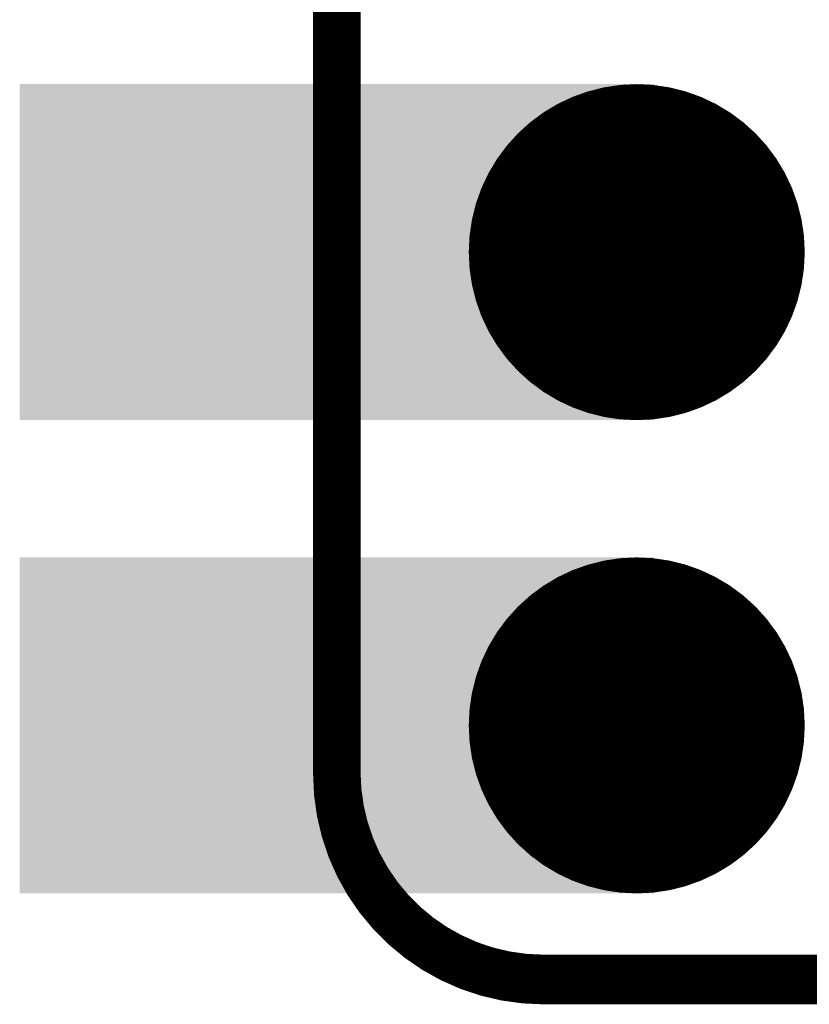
# Model space of a CAD drawing. Header units: millimetres. Extents: x 12.42 to 13.38, y 9.59 to 10.78.
# Tile 1 of 25: x 12.42 to 12.59, y 9.62 to 9.83. Entities that reach past the tile are written whole.
import ezdxf

# ---------------------------------------------------------------- set-up
doc = ezdxf.new("R2010")
doc.units = ezdxf.units.MM
doc.header["$MEASUREMENT"] = 0
for name, color, linetype in [('BottomLayer', 5, 'Continuous'), ('BottomSolder', 6, 'Continuous'), ('KeepOutLayer', 6, 'Continuous'), ('Mechanical1', 6, 'Continuous'), ('MidLayer1', 16, 'Continuous'), ('MidLayer2', 76, 'Continuous'), ('MultiLayer', 9, 'Continuous'), ('TopLayer', 1, 'Continuous'), ('TopSolder', 216, 'Continuous')]:
    doc.layers.add(name, color=color, linetype=linetype)

# ---------------------------------------------------------------- blocks, each defined once
blk = doc.blocks.new('PICO_EDGE_ZERO_98')
at = {"layer": 'BottomLayer', "const_width": 0.0315}
for points in [[(-0.36575, -0.4, 1), (-0.33425, -0.4, 1)], [(-0.36575, -0.5, 1), (-0.33425, -0.5, 1)]]:
    blk.add_lwpolyline(points, format="xyb", close=True, dxfattribs=at)
at = {"layer": 'BottomLayer'}
for points in [[(-0.47638, -0.4315), (-0.35039, -0.4315), (-0.47638, -0.3685), (-0.35039, -0.3685)], [(-0.47638, -0.5315), (-0.35039, -0.5315), (-0.47638, -0.4685), (-0.35039, -0.4685)]]:
    blk.add_solid(points, dxfattribs=at)
at = {"layer": 'BottomSolder', "const_width": 0.0355}
for points in [[(-0.36775, -0.4, 1), (-0.33225, -0.4, 1)], [(-0.36775, -0.5, 1), (-0.33225, -0.5, 1)]]:
    blk.add_lwpolyline(points, format="xyb", close=True, dxfattribs=at)
at = {"layer": 'BottomSolder'}
for points in [[(-0.48038, -0.4355), (-0.34639, -0.4355), (-0.48038, -0.3645), (-0.34639, -0.3645)], [(-0.48038, -0.5355), (-0.34639, -0.5355), (-0.48038, -0.4645), (-0.34639, -0.4645)]]:
    blk.add_solid(points, dxfattribs=at)
at = {"layer": 'Mechanical1', "const_width": 0.01}
for points in [[(-0.41339, -0.51024), (-0.41339, 0.51457)], [(-0.36968, -0.55394), (0.37402, -0.55394)]]:
    blk.add_lwpolyline(points, dxfattribs=at)
at = {"layer": 'Mechanical1', "const_width": 0.005}
for points in [[(-0.41589, -0.51024, 1), (-0.41089, -0.51024, 1)], [(-0.41589, -0.51024, 1), (-0.41089, -0.51024, 1)], [(-0.37218, -0.55394, 1), (-0.36718, -0.55394, 1)], [(-0.37218, -0.55394, 1), (-0.36718, -0.55394, 1)]]:
    blk.add_lwpolyline(points, format="xyb", close=True, dxfattribs=at)
at = {"layer": 'Mechanical1', "const_width": 0.01}
blk.add_lwpolyline([(-0.36968, -0.55394, -0.414214), (-0.41339, -0.51024)], format="xyb", dxfattribs=at)
at = {"layer": 'MidLayer1', "const_width": 0.0315}
for points in [[(-0.36575, -0.4, 1), (-0.33425, -0.4, 1)], [(-0.36575, -0.5, 1), (-0.33425, -0.5, 1)]]:
    blk.add_lwpolyline(points, format="xyb", close=True, dxfattribs=at)
at = {"layer": 'MidLayer1'}
for points in [[(-0.47638, -0.4315), (-0.35039, -0.4315), (-0.47638, -0.3685), (-0.35039, -0.3685)], [(-0.47638, -0.5315), (-0.35039, -0.5315), (-0.47638, -0.4685), (-0.35039, -0.4685)]]:
    blk.add_solid(points, dxfattribs=at)
at = {"layer": 'MidLayer2', "const_width": 0.0315}
for points in [[(-0.36575, -0.4, 1), (-0.33425, -0.4, 1)], [(-0.36575, -0.5, 1), (-0.33425, -0.5, 1)]]:
    blk.add_lwpolyline(points, format="xyb", close=True, dxfattribs=at)
at = {"layer": 'MidLayer2'}
for points in [[(-0.47638, -0.4315), (-0.35039, -0.4315), (-0.47638, -0.3685), (-0.35039, -0.3685)], [(-0.47638, -0.5315), (-0.35039, -0.5315), (-0.47638, -0.4685), (-0.35039, -0.4685)]]:
    blk.add_solid(points, dxfattribs=at)
at = {"layer": 'MultiLayer', "const_width": 0.0315}
for points in [[(-0.36575, -0.4, 1), (-0.33425, -0.4, 1)], [(-0.36575, -0.5, 1), (-0.33425, -0.5, 1)]]:
    blk.add_lwpolyline(points, format="xyb", close=True, dxfattribs=at)
at = {"layer": 'MultiLayer'}
for points in [[(-0.47638, -0.4315), (-0.35039, -0.4315), (-0.47638, -0.3685), (-0.35039, -0.3685)], [(-0.47638, -0.5315), (-0.35039, -0.5315), (-0.47638, -0.4685), (-0.35039, -0.4685)]]:
    blk.add_solid(points, dxfattribs=at)
at = {"layer": 'TopLayer', "const_width": 0.0315}
for points in [[(-0.36575, -0.4, 1), (-0.33425, -0.4, 1)], [(-0.36575, -0.5, 1), (-0.33425, -0.5, 1)]]:
    blk.add_lwpolyline(points, format="xyb", close=True, dxfattribs=at)
at = {"layer": 'TopLayer'}
for points in [[(-0.47638, -0.4315), (-0.35039, -0.4315), (-0.47638, -0.3685), (-0.35039, -0.3685)], [(-0.47638, -0.5315), (-0.35039, -0.5315), (-0.47638, -0.4685), (-0.35039, -0.4685)]]:
    blk.add_solid(points, dxfattribs=at)
at = {"layer": 'TopSolder', "const_width": 0.0355}
for points in [[(-0.36775, -0.4, 1), (-0.33225, -0.4, 1)], [(-0.36775, -0.5, 1), (-0.33225, -0.5, 1)]]:
    blk.add_lwpolyline(points, format="xyb", close=True, dxfattribs=at)
at = {"layer": 'TopSolder'}
for points in [[(-0.48038, -0.4355), (-0.34639, -0.4355), (-0.48038, -0.3645), (-0.34639, -0.3645)], [(-0.48038, -0.5355), (-0.34639, -0.5355), (-0.48038, -0.4645), (-0.34639, -0.4645)]]:
    blk.add_solid(points, dxfattribs=at)

msp = doc.modelspace()

# ---------------------------------------------------------------- linework, layer by layer
at = {"layer": 'KeepOutLayer', "const_width": 0.01}
for points in [[(12.48622, 9.66937), (12.48622, 10.69417)], [(12.52992, 9.62567), (13.27362, 9.62567)]]:
    msp.add_lwpolyline(points, dxfattribs=at)
at = {"layer": 'KeepOutLayer', "const_width": 0.005}
for points in [[(12.48372, 9.66937, 1), (12.48872, 9.66937, 1)], [(12.48372, 9.66937, 1), (12.48872, 9.66937, 1)], [(12.52742, 9.62567, 1), (12.53242, 9.62567, 1)], [(12.52742, 9.62567, 1), (12.53242, 9.62567, 1)]]:
    msp.add_lwpolyline(points, format="xyb", close=True, dxfattribs=at)
at = {"layer": 'KeepOutLayer', "const_width": 0.01}
msp.add_lwpolyline([(12.52992, 9.62567, -0.414214), (12.48622, 9.66937)], format="xyb", dxfattribs=at)

# ---------------------------------------------------------------- block references
msp.add_blockref('PICO_EDGE_ZERO_98', (12.89958, 10.17911))

doc.saveas('drawing.dxf')
